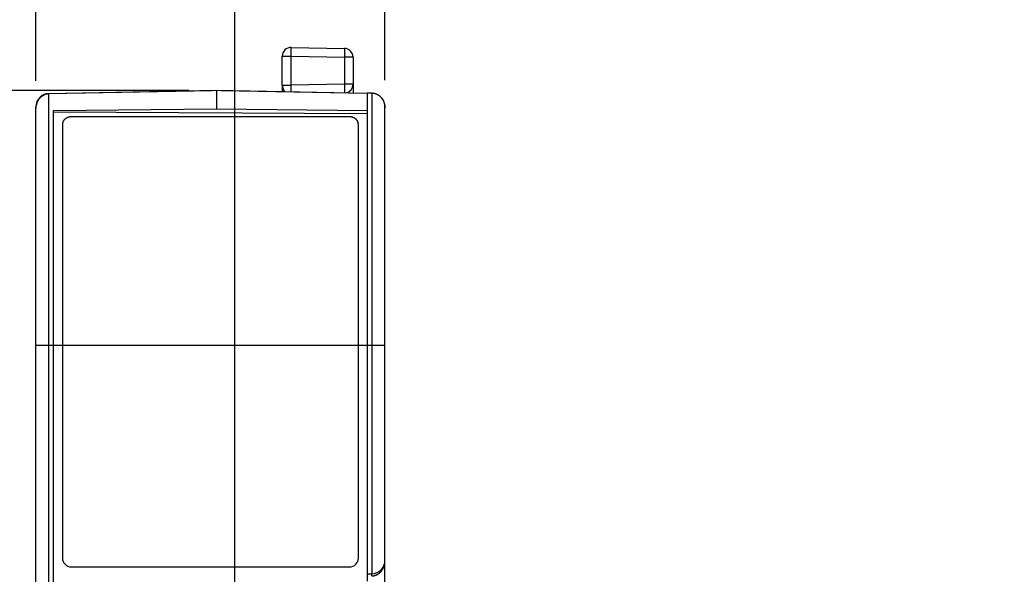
# Model space of a CAD drawing. Header units: inches. Extents: x 0 to 22, y 0 to 17.
# Tile 7 of 39: x 3.4 to 5.7, y 12 to 13.3. Entities that reach past the tile are written whole.
import ezdxf

# ---------------------------------------------------------------- set-up
doc = ezdxf.new("R2010")
doc.units = ezdxf.units.IN
doc.header["$LTSCALE"] = 1.21
doc.header["$MEASUREMENT"] = 0
doc.layers.get('0').update_dxf_attribs({"linetype": 'CONTINUOUS'})
doc.layers.add('DIMENSIONS', color=7, linetype='CONTINUOUS')
doc.styles.get("Standard").update_dxf_attribs({"font": 'txt', "width": 0.8})
doc.dimstyles.new('DIMSTYLE_1', dxfattribs={"dimtxt": 0.125, "dimasz": 0.18, "dimexe": 0.18, "dimexo": 0.0625, "dimgap": 0.09, "dimtad": 0, "dimtih": 1, "dimtoh": 1, "dimdec": 3, "dimzin": 4, "dimdsep": 46, "dimtxsty": 'STANDARD', "dimblk": '_FILLED', "dimblk1": '_FILLED', "dimblk2": '_FILLED', "dimcen": 0.09, "dimadec": 0, "dimazin": 0, "dimtp": 0.01, "dimtm": 0.01, "dimtfac": 1, "dimtdec": 3, "dimtofl": 0, "dimtmove": 0, "dimatfit": 3, "dimldrblk": '_FILLED', "dimfxl": 1, "dimtolj": 1, "dimtzin": 4, "dimarcsym": 0})

# ---------------------------------------------------------------- blocks, each defined once
blk = doc.blocks.new('_FILLED')
at = {"color": 0, "linetype": 'BYBLOCK'}
blk.add_solid([(0, 0), (-1, 0.174), (-1, -0.174)], dxfattribs=at)
blk = doc.blocks.new('*D5')
at = {"layer": 'DIMENSIONS', "color": 2, "linetype": 'CONTINUOUS'}
for p, q in [((3.9256, 9.0652), (3.9256, 14.107)), ((4.2646, 13.1583), (4.2646, 14.107)), ((3.9256, 13.982), (3.5656, 13.982)), ((4.2646, 13.982), (4.803, 13.982))]:
    blk.add_line(p, q, dxfattribs=at)
at = {"layer": 'DIMENSIONS', "color": 2, "linetype": 'CONTINUOUS', "xscale": 0.18, "yscale": 0.18, "zscale": 0.18}
blk.add_blockref('_FILLED', (3.9256, 13.982), dxfattribs=at)
at = {"layer": 'DIMENSIONS', "color": 2, "linetype": 'CONTINUOUS', "xscale": 0.18, "yscale": 0.18, "zscale": 0.18, "rotation": 180}
blk.add_blockref('_FILLED', (4.2646, 13.982), dxfattribs=at)
at = {"layer": 'DIMENSIONS', "color": 2, "linetype": 'CONTINUOUS', "insert": (4.8655, 14.0445), "char_height": 0.125, "width": 1.125, "attachment_point": 1, "line_spacing_factor": 0.9}
blk.add_mtext('.339{\\Ftxt.shx;\\W1.000000;\\H0.125000; }[8.61]', dxfattribs=at)
blk = doc.blocks.new('*D6')
at = {"layer": 'DIMENSIONS', "color": 2, "linetype": 'CONTINUOUS'}
for p, q in [((3.4766, 13.1564), (3.4766, 14.5978)), ((3.9256, 11.3152), (3.9256, 14.5978)), ((3.4766, 14.4728), (3.0245, 14.4728)), ((3.9256, 14.4728), (4.2856, 14.4728))]:
    blk.add_line(p, q, dxfattribs=at)
at = {"layer": 'DIMENSIONS', "color": 2, "linetype": 'CONTINUOUS', "xscale": 0.18, "yscale": 0.18, "zscale": 0.18}
blk.add_blockref('_FILLED', (3.4766, 14.4728), dxfattribs=at)
at = {"layer": 'DIMENSIONS', "color": 2, "linetype": 'CONTINUOUS', "xscale": 0.18, "yscale": 0.18, "zscale": 0.18, "rotation": 180}
blk.add_blockref('_FILLED', (3.9256, 14.4728), dxfattribs=at)
at = {"layer": 'DIMENSIONS', "color": 2, "linetype": 'CONTINUOUS', "insert": (2.962, 14.5353), "char_height": 0.125, "width": 1.125, "attachment_point": 3, "line_spacing_factor": 0.9}
blk.add_mtext('.449{\\Ftxt.shx;\\W1.000000;\\H0.125000; }[11.4]', dxfattribs=at)
blk = doc.blocks.new('*D11')
at = {"layer": 'DIMENSIONS', "color": 2, "linetype": 'CONTINUOUS'}
for p, q in [((3.8221, 13.1346), (2.6016, 13.1346)), ((2.7266, 13.1346), (2.7266, 12.4212)), ((2.7266, 11.1276), (2.7266, 12.1712)), ((3.738, 11.1276), (2.6016, 11.1276))]:
    blk.add_line(p, q, dxfattribs=at)
at = {"layer": 'DIMENSIONS', "color": 2, "linetype": 'CONTINUOUS', "xscale": 0.18, "yscale": 0.18, "zscale": 0.18}
for p, rotation in [((2.7266, 13.1346), 90), ((2.7266, 11.1276), 270)]:
    blk.add_blockref('_FILLED', p, dxfattribs=dict(at, rotation=rotation))
at = {"layer": 'DIMENSIONS', "color": 2, "linetype": 'CONTINUOUS', "insert": (2.7266, 12.3587), "char_height": 0.125, "width": 1.325, "attachment_point": 2, "line_spacing_factor": 0.9}
blk.add_mtext('2.007{\\Ftxt.shx;\\W1.000000;\\H0.125000; }[50.98]', dxfattribs=at)

msp = doc.modelspace()

# ---------------------------------------------------------------- linework, layer by layer
at = {"color": 7, "linetype": 'CONTINUOUS'}
for p, q in [((4.0529, 13.232), (4.1729, 13.2299)), ((4.0326, 13.1471), (4.0326, 13.212)), ((4.0326, 13.212), (4.0529, 13.212)), ((4.0529, 13.1471), (4.0529, 13.212)), ((4.0529, 13.212), (4.1729, 13.2099)), ((4.1729, 13.2099), (4.1729, 13.1492)), ((4.1926, 13.2099), (4.1729, 13.2099)), ((4.1926, 13.2099), (4.1926, 13.1492)), ((4.0326, 13.1471), (4.0326, 13.132)), ((4.0326, 13.1471), (4.0529, 13.1471)), ((4.1729, 13.1492), (4.0529, 13.1471)), ((4.0531, 13.1317), (4.0529, 13.1471)), ((4.1926, 13.1492), (4.1729, 13.1492)), ((4.1926, 13.1492), (4.1926, 13.1292)), ((3.8846, 13.1346), (3.506, 13.1272)), ((3.506, 13.128), (3.8746, 13.1344)), ((3.506, 11.9984), (3.506, 13.128)), ((3.8746, 13.1344), (3.8746, 13.1344)), ((3.8846, 13.1346), (3.8846, 13.093)), ((4.2246, 13.128), (3.8846, 13.1346)), ((3.8946, 13.1344), (3.8946, 13.1344)), ((3.8946, 13.1344), (4.2246, 13.1287)), ((4.2246, 13.1294), (4.2246, 12.0262)), ((4.2246, 13.1294), (4.2348, 13.1292)), ((4.2348, 13.1292), (4.2348, 12.0431)), ((3.4766, 7.1542), (3.4766, 13.098)), ((3.5166, 13.0896), (3.8846, 13.093)), ((3.8846, 13.093), (4.2246, 13.0898)), ((4.2646, 7.1537), (4.2646, 13.0985)), ((3.5166, 12.014), (3.5166, 13.0896)), ((4.2246, 13.0823), (3.5166, 13.0856)), ((4.1846, 13.0754), (3.5566, 13.0754)), ((3.5366, 13.0581), (3.5366, 12.0786)), ((4.2046, 12.0786), (4.2046, 13.0581)), ((3.4766, 12.5596), (4.2646, 12.5596)), ((3.5566, 12.0586), (4.1846, 12.0586)), ((4.2246, 12.0429), (4.2348, 12.0431)), ((4.2351, 12.0381), (4.2351, 12.0431))]:
    msp.add_line(p, q, dxfattribs=at)
for centre, radius, start, end in [((4.0526, 13.212), 0.02, 89, 180), ((4.1726, 13.2099), 0.02, 0, 89), ((4.0526, 13.1471), 0.02, 180, 229.4693), ((4.1726, 13.1492), 0.02, 280.2719, 360), ((3.5066, 13.098), 0.03, 91, 180), ((4.2346, 13.0985), 0.03, 0, 52.515), ((3.5566, 12.0786), 0.02, 180, 270), ((4.1846, 12.0786), 0.02, 270, 360), ((4.2346, 12.0731), 0.03, 271, 360)]:
    msp.add_arc(centre, radius, start, end, dxfattribs=at)
for points, knots in [([(4.0529, 13.212), (4.0529, 13.2126), (4.0529, 13.2139), (4.053, 13.2159), (4.053, 13.2178), (4.053, 13.2196), (4.053, 13.2214), (4.053, 13.223), (4.0531, 13.2246), (4.0531, 13.2261), (4.0531, 13.2272), (4.0531, 13.228), (4.053, 13.2286), (4.053, 13.2291), (4.053, 13.2296), (4.053, 13.23), (4.053, 13.2304), (4.053, 13.2308), (4.053, 13.2311), (4.053, 13.2314), (4.053, 13.2315), (4.053, 13.2317), (4.053, 13.2317), (4.053, 13.2318), (4.0529, 13.2319), (4.0529, 13.2319), (4.0529, 13.2319), (4.0529, 13.2319), (4.0529, 13.2319), (4.0529, 13.232), (4.0529, 13.232), (4.0529, 13.232), (4.0529, 13.232), (4.0529, 13.232)], [0, 0, 0, 0, 0.097955, 0.194965, 0.290095, 0.38243, 0.471082, 0.555198, 0.633969, 0.706636, 0.7725, 0.802681, 0.83093, 0.857178, 0.881363, 0.903426, 0.923316, 0.940985, 0.95639, 0.969496, 0.980274, 0.984782, 0.988701, 0.992028, 0.994765, 0.995912, 0.996912, 0.997766, 0.998475, 0.999044, 0.999277, 0.999477, 1, 1, 1, 1]), ([(4.1729, 13.2299), (4.1729, 13.2299), (4.1729, 13.2299), (4.1729, 13.2299), (4.1729, 13.2299), (4.1729, 13.2298), (4.1729, 13.2298), (4.1729, 13.2298), (4.1729, 13.2298), (4.1729, 13.2298), (4.173, 13.2297), (4.173, 13.2297), (4.173, 13.2296), (4.173, 13.2294), (4.173, 13.2293), (4.173, 13.229), (4.173, 13.2287), (4.173, 13.2283), (4.173, 13.2279), (4.173, 13.2275), (4.173, 13.227), (4.173, 13.2265), (4.1731, 13.2259), (4.1731, 13.2251), (4.1731, 13.224), (4.1731, 13.2225), (4.173, 13.2209), (4.173, 13.2193), (4.173, 13.2175), (4.173, 13.2157), (4.173, 13.2138), (4.1729, 13.2118), (4.1729, 13.2105), (4.1729, 13.2099)], [0, 0, 0, 0, 0.000523, 0.000723, 0.000956, 0.001525, 0.002234, 0.003088, 0.004088, 0.005235, 0.007972, 0.011299, 0.015218, 0.019726, 0.030504, 0.04361, 0.059015, 0.076684, 0.096574, 0.118637, 0.142822, 0.16907, 0.197319, 0.2275, 0.293364, 0.366031, 0.444802, 0.528918, 0.61757, 0.709905, 0.805035, 0.902045, 1, 1, 1, 1]), ([(4.1729, 13.1492), (4.1729, 13.148), (4.173, 13.1458), (4.173, 13.1425), (4.173, 13.1399), (4.173, 13.1379), (4.1731, 13.1365), (4.1731, 13.1352), (4.1731, 13.1341), (4.1731, 13.133), (4.173, 13.1321), (4.173, 13.1312), (4.173, 13.1306), (4.173, 13.1302), (4.173, 13.13), (4.173, 13.1298), (4.173, 13.1296), (4.173, 13.1296)], [0, 0, 0, 0, 0.174572, 0.343974, 0.503202, 0.577513, 0.647548, 0.712787, 0.772748, 0.826987, 0.875105, 0.916745, 0.951602, 0.966404, 0.97942, 0.990625, 1, 1, 1, 1]), ([(3.506, 13.1272), (3.5055, 13.1272), (3.5044, 13.1272), (3.5028, 13.127), (3.5013, 13.1267), (3.4997, 13.1264), (3.4982, 13.1259), (3.4967, 13.1254), (3.4952, 13.1248), (3.4938, 13.1241), (3.4924, 13.1233), (3.4911, 13.1225), (3.4898, 13.1216), (3.4882, 13.1203), (3.4863, 13.1185), (3.4842, 13.1162), (3.4824, 13.1137), (3.4808, 13.1111), (3.4795, 13.1084), (3.4784, 13.1056), (3.4776, 13.1027), (3.477, 13.0998), (3.4766, 13.0969), (3.4766, 13.0949), (3.4766, 13.0939)], [0, 0, 0, 0, 0.032627, 0.06523, 0.097791, 0.130295, 0.162725, 0.19507, 0.227318, 0.25946, 0.291489, 0.3234, 0.355191, 0.386858, 0.449808, 0.512285, 0.574318, 0.635948, 0.697219, 0.758181, 0.818886, 0.879388, 0.939741, 1, 1, 1, 1]), ([(4.2351, 13.1292), (4.2354, 13.1292), (4.2358, 13.1292), (4.2363, 13.1292), (4.2367, 13.1291), (4.2371, 13.1291), (4.2376, 13.129), (4.2383, 13.129), (4.2391, 13.1288), (4.2401, 13.1286), (4.2414, 13.1283), (4.243, 13.1279), (4.2445, 13.1273), (4.2459, 13.1267), (4.2474, 13.126), (4.2487, 13.1253), (4.2501, 13.1244), (4.2513, 13.1235), (4.253, 13.1222), (4.2549, 13.1205), (4.2569, 13.1181), (4.2587, 13.1157), (4.2603, 13.1131), (4.2616, 13.1103), (4.2627, 13.1075), (4.2635, 13.1046), (4.2641, 13.1017), (4.2645, 13.0988), (4.2646, 13.0968), (4.2646, 13.0958)], [0, 0, 0, 0, 0.016313, 0.024469, 0.032624, 0.040777, 0.048928, 0.065224, 0.081509, 0.097782, 0.130279, 0.162702, 0.195041, 0.227282, 0.259419, 0.291443, 0.323349, 0.355135, 0.386798, 0.449741, 0.512214, 0.574247, 0.635879, 0.697156, 0.758127, 0.818843, 0.879358, 0.939725, 1, 1, 1, 1]), ([(3.5566, 13.0754), (3.5559, 13.0754), (3.5546, 13.0753), (3.5527, 13.0751), (3.5508, 13.0747), (3.5489, 13.0741), (3.5471, 13.0734), (3.5454, 13.0725), (3.5439, 13.0715), (3.5424, 13.0704), (3.5411, 13.0691), (3.5399, 13.0678), (3.5389, 13.0663), (3.5381, 13.0648), (3.5374, 13.0632), (3.5369, 13.0615), (3.5366, 13.0598), (3.5366, 13.0587), (3.5366, 13.0581)], [0, 0, 0, 0, 0.067026, 0.133879, 0.200396, 0.266421, 0.331818, 0.396474, 0.460301, 0.523246, 0.585288, 0.646443, 0.706764, 0.766341, 0.825294, 0.883772, 0.941947, 1, 1, 1, 1]), ([(4.2046, 13.0581), (4.2046, 13.0587), (4.2045, 13.0598), (4.2042, 13.0615), (4.2037, 13.0632), (4.2031, 13.0648), (4.2022, 13.0663), (4.2012, 13.0678), (4.2, 13.0691), (4.1987, 13.0704), (4.1973, 13.0715), (4.1957, 13.0725), (4.194, 13.0734), (4.1922, 13.0741), (4.1904, 13.0747), (4.1885, 13.0751), (4.1865, 13.0753), (4.1852, 13.0754), (4.1846, 13.0754)], [0, 0, 0, 0, 0.058053, 0.116228, 0.174706, 0.233659, 0.293236, 0.353557, 0.414712, 0.476754, 0.539699, 0.603526, 0.668182, 0.733579, 0.799604, 0.866121, 0.932974, 1, 1, 1, 1]), ([(4.2351, 12.0381), (4.2352, 12.0381), (4.2354, 12.0381), (4.2358, 12.0381), (4.236, 12.0381), (4.2362, 12.0381), (4.2365, 12.0382), (4.2368, 12.0382), (4.2372, 12.0382), (4.2375, 12.0383), (4.2379, 12.0383), (4.2383, 12.0384), (4.2388, 12.0384), (4.2392, 12.0385), (4.2398, 12.0386), (4.2406, 12.0388), (4.2415, 12.039), (4.2423, 12.0393), (4.2432, 12.0396), (4.2443, 12.04), (4.2457, 12.0405), (4.2472, 12.0413), (4.2487, 12.0422), (4.2501, 12.0431), (4.2515, 12.0441), (4.2527, 12.0452), (4.2539, 12.0463), (4.255, 12.0474), (4.2561, 12.0486), (4.257, 12.0499), (4.2582, 12.0515), (4.2596, 12.0536), (4.2607, 12.0559), (4.2615, 12.0577), (4.2622, 12.0595), (4.263, 12.0618), (4.2636, 12.0641), (4.2639, 12.066), (4.2642, 12.0674), (4.2643, 12.0686), (4.2644, 12.0695), (4.2645, 12.0702), (4.2645, 12.0709), (4.2646, 12.0719), (4.2646, 12.0726), (4.2646, 12.0731)], [0, 0, 0, 0, 0.009247, 0.013869, 0.018491, 0.023111, 0.027728, 0.036955, 0.041564, 0.04617, 0.055373, 0.064562, 0.073732, 0.082884, 0.092015, 0.110207, 0.128298, 0.146277, 0.164137, 0.18187, 0.216934, 0.25145, 0.285413, 0.318831, 0.351724, 0.384119, 0.416048, 0.447547, 0.478649, 0.509385, 0.539786, 0.599671, 0.658541, 0.687665, 0.716608, 0.774016, 0.830921, 0.859236, 0.887476, 0.915658, 0.929733, 0.943799, 0.957857, 0.971907, 1, 1, 1, 1])]:
    msp.add_open_spline(points, degree=3, knots=knots, dxfattribs=at)

# ---------------------------------------------------------------- dimensions: what is measured, and where the dimension line sits
at = {"layer": 'DIMENSIONS', "color": 2, "linetype": 'CONTINUOUS'}
for base, p1, p2, picture, middle in [((3.9256, 14.4728), (3.4766, 13.1564), (3.9256, 11.3152), '*D6', (2.1495, 14.4728)), ((4.2646, 13.982), (3.9256, 9.0652), (4.2646, 13.1583), '*D5', (5.428, 13.982))]:
    dim = msp.add_linear_dim(base=base, p1=p1, p2=p2, dimstyle='DIMSTYLE_1', dxfattribs=at)
    dim.commit()
    dim.dimension.update_dxf_attribs({"geometry": picture, "text_midpoint": middle, "dimtype": 160})
dim = msp.add_linear_dim(base=(2.7266, 13.1346), p1=(3.738, 11.1276), p2=(3.8221, 13.1346), angle=90, dimstyle='DIMSTYLE_1', dxfattribs=at)
dim.commit()
dim.dimension.update_dxf_attribs({"geometry": '*D11', "text_midpoint": (2.5766, 12.2962), "dimtype": 160})

doc.saveas('drawing.dxf')
